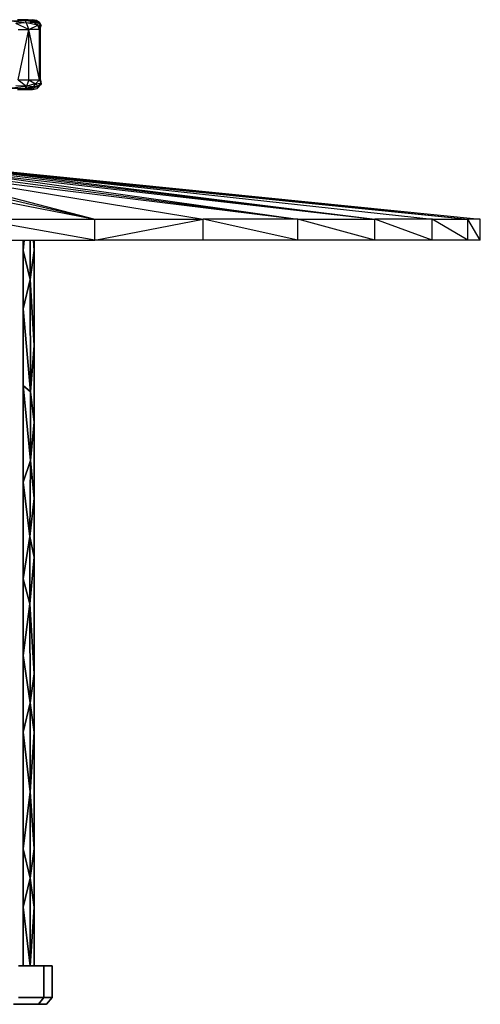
# Model space of a CAD drawing. Extents: x -805 to 3526, y -961 to 1039.
# Tile 25 of 256: x -765.076 to -764.838, y 35.416 to 35.926. Entities that reach past the tile are written whole.
import ezdxf

# ---------------------------------------------------------------- set-up
doc = ezdxf.new("R2010")
doc.units = 0
doc.layers.get('0').update_dxf_attribs({"color": 251})
doc.layers.add('Schnit 1 N', color=251, linetype='Continuous')

# ---------------------------------------------------------------- blocks, each defined once
blk = doc.blocks.new('Schnitt 1 N')
at = {"layer": 'Schnit 1 N'}
for p, q in [((-22491.54, -662.88), (-22484.27, -662.73)), ((-22491.54, -662.88), (-22483.6, -663.98)), ((-22484.38, -662.3), (-22488.27, -662.3)), ((-22484.27, -662.73), (-22488.27, -662.3)), ((-22482.73, -662.3), (-22484.95, -662.3)), ((-22484.38, -662.3), (-22480.5, -662.3)), ((-22480.07, -663.64), (-22484.38, -662.3)), ((-22477.58, -663.74), (-22484.38, -662.3)), ((-22484.38, -662.3), (-22484.27, -662.73)), ((-22483.6, -663.98), (-22484.27, -662.73)), ((-22480.07, -663.64), (-22484.27, -662.73)), ((-22482.73, -662.3), (-22480.5, -662.3)), ((-22478.5, -662.67), (-22480.5, -662.3)), ((-22477.58, -663.74), (-22480.5, -662.3)), ((-22476.74, -663.88), (-22478.5, -662.67)), ((-22478.5, -662.67), (-22477.58, -663.74)), ((-22483.6, -663.98), (-22489.07, -664.26)), ((-22482.45, -667.3), (-22489.07, -664.26)), ((-22487.92, -667.3), (-22482.45, -667.3)), ((-22487.92, -693.39), (-22482.45, -667.3)), ((-22483.6, -663.98), (-22480.07, -663.64)), ((-22482.45, -667.3), (-22483.6, -663.98)), ((-22477.8, -665.18), (-22483.6, -663.98)), ((-22482.45, -667.3), (-22477.8, -665.18)), ((-22482.45, -693.39), (-22482.45, -667.3)), ((-22476.98, -693.39), (-22482.45, -667.3)), ((-22476.98, -667.3), (-22482.45, -667.3)), ((-22477.8, -665.18), (-22480.07, -663.64)), ((-22480.07, -663.64), (-22477.58, -663.74)), ((-22476.74, -663.88), (-22477.85, -663.43)), ((-22477.8, -665.18), (-22477.58, -663.74)), ((-22476.98, -667.3), (-22477.8, -665.18)), ((-22475.97, -665.33), (-22477.8, -665.18)), ((-22476.74, -663.88), (-22477.58, -663.74)), ((-22475.97, -665.33), (-22477.58, -663.74)), ((-22476.98, -667.3), (-22475.97, -665.33)), ((-22476.98, -693.39), (-22476.98, -667.3)), ((-22476.98, -693.39), (-22476.72, -667.3)), ((-22476.74, -663.88), (-22475.97, -665.33)), ((-22476.7, -664.61), (-22476.74, -663.88)), ((-22476.72, -667.3), (-22476.67, -665)), ((-22476.72, -667.3), (-22475.97, -665.33)), ((-22476.72, -693.39), (-22476.72, -667.3)), ((-22476.45, -693.39), (-22476.72, -667.3)), ((-22476.45, -667.3), (-22476.67, -665)), ((-22476.45, -693.39), (-22476.45, -667.3)), ((-22487.92, -693.39), (-22482.45, -693.39)), ((-22487.92, -693.39), (-22483.6, -696.71)), ((-22482.45, -693.39), (-22483.6, -696.71)), ((-22482.45, -693.39), (-22476.98, -693.39)), ((-22482.45, -693.39), (-22478.95, -695.5)), ((-22476.98, -693.39), (-22478.95, -695.5)), ((-22476.98, -693.39), (-22476.18, -695.13)), ((-22476.72, -693.39), (-22476.18, -695.13)), ((-22476.72, -693.39), (-22476.07, -695.66)), ((-22476.72, -693.39), (-22476.45, -693.39)), ((-22476.45, -693.39), (-22476.07, -695.66)), ((-22492.65, -697.85), (-22483.6, -696.71)), ((-22492.65, -697.85), (-22484.58, -697.96)), ((-22483.6, -696.71), (-22489.18, -696.56)), ((-22488.27, -698.39), (-22484.58, -697.96)), ((-22488.27, -698.39), (-22484.38, -698.39)), ((-22483.6, -696.71), (-22484.58, -697.96)), ((-22480.23, -697.16), (-22484.58, -697.96)), ((-22484.38, -698.39), (-22484.58, -697.96)), ((-22484.38, -698.39), (-22477.58, -696.95)), ((-22484.38, -698.39), (-22480.23, -697.16)), ((-22484.38, -698.39), (-22478.15, -697.86)), ((-22484.38, -698.39), (-22480.5, -698.39)), ((-22478.95, -695.5), (-22483.6, -696.71)), ((-22480.23, -697.16), (-22483.6, -696.71)), ((-22482.73, -698.39), (-22483.59, -698.39)), ((-22480.5, -698.39), (-22482.73, -698.39)), ((-22480.5, -698.39), (-22478.15, -697.86)), ((-22478.95, -695.5), (-22480.23, -697.16)), ((-22477.58, -696.95), (-22480.23, -697.16)), ((-22478.95, -695.5), (-22476.18, -695.13)), ((-22477.58, -696.95), (-22478.95, -695.5)), ((-22476.07, -695.66), (-22478.15, -697.86)), ((-22477.58, -696.95), (-22478.15, -697.86)), ((-22477.58, -696.95), (-22476.18, -695.13)), ((-22477.58, -696.95), (-22476.07, -695.66)), ((-22476.07, -695.66), (-22477.38, -696.68)), ((-22476.18, -695.13), (-22476.07, -695.66)), ((-22575.88, -740.77), (-22448.28, -765.59)), ((-22555.13, -740.77), (-22448.28, -765.59)), ((-22544.54, -740.77), (-22448.28, -765.59)), ((-22544.54, -740.77), (-22343.2, -765.59)), ((-22544.54, -740.77), (-22392.11, -765.59)), ((-22531.84, -740.77), (-22343.2, -765.59)), ((-22519.15, -740.77), (-22343.2, -765.59)), ((-22519.15, -740.77), (-22303.22, -765.59)), ((-22510.68, -740.77), (-22303.22, -765.59)), ((-22502.21, -740.77), (-22273.53, -765.59)), ((-22502.21, -740.77), (-22303.22, -765.59)), ((-22502.21, -740.77), (-22255.14, -765.59)), ((-22498.79, -740.77), (-22255.14, -765.59)), ((-22495.36, -740.77), (-22248.67, -765.59)), ((-22495.36, -740.77), (-22255.14, -765.59)), ((-22448.28, -776.49), (-22509.81, -765.59)), ((-22509.81, -765.59), (-22448.28, -765.59)), ((-22448.28, -776.49), (-22448.28, -765.59)), ((-22448.28, -776.49), (-22392.11, -765.59)), ((-22448.28, -765.59), (-22392.11, -765.59)), ((-22343.2, -776.49), (-22392.11, -765.59)), ((-22392.11, -776.49), (-22392.11, -765.59)), ((-22343.2, -765.59), (-22392.11, -765.59)), ((-22303.22, -776.49), (-22343.2, -765.59)), ((-22343.2, -776.49), (-22343.2, -765.59)), ((-22343.2, -765.59), (-22303.22, -765.59)), ((-22273.53, -776.49), (-22303.22, -765.59)), ((-22303.22, -776.49), (-22303.22, -765.59)), ((-22273.53, -765.59), (-22303.22, -765.59)), ((-22255.14, -776.49), (-22273.53, -765.59)), ((-22273.53, -776.49), (-22273.53, -765.59)), ((-22273.53, -765.59), (-22255.14, -765.59)), ((-22248.67, -776.49), (-22255.14, -765.59)), ((-22255.14, -776.49), (-22255.14, -765.59)), ((-22248.67, -765.59), (-22255.14, -765.59)), ((-22248.67, -776.49), (-22248.67, -765.59)), ((-22509.81, -776.49), (-22448.28, -776.49)), ((-22485.44, -776.49), (-22485.44, -781.82)), ((-22485.44, -781.82), (-22484.78, -776.49)), ((-22484.78, -776.49), (-22485.44, -781.82)), ((-22485.44, -781.82), (-22485.44, -776.49)), ((-22481.74, -776.49), (-22481.74, -796.94)), ((-22481.74, -796.94), (-22481.74, -776.49)), ((-22480.02, -776.49), (-22479.65, -781.82)), ((-22479.65, -781.82), (-22480.02, -776.49)), ((-22479.65, -781.82), (-22479.65, -776.49)), ((-22479.65, -776.49), (-22479.65, -781.82)), ((-22392.11, -776.49), (-22448.28, -776.49)), ((-22398.28, -776.49), (-22399.62, -776.49)), ((-22343.2, -776.49), (-22392.11, -776.49)), ((-22348.78, -776.49), (-22352.43, -776.49)), ((-22303.22, -776.49), (-22343.2, -776.49)), ((-22307.68, -776.49), (-22313.86, -776.49)), ((-22273.53, -776.49), (-22303.22, -776.49)), ((-22276.89, -776.49), (-22285.21, -776.49)), ((-22255.14, -776.49), (-22273.53, -776.49)), ((-22262.78, -776.49), (-22267.47, -776.49)), ((-22248.67, -776.49), (-22255.14, -776.49)), ((-22481.74, -796.94), (-22485.44, -781.82)), ((-22485.44, -781.82), (-22485.44, -812.06)), ((-22485.44, -781.82), (-22481.74, -796.94)), ((-22485.44, -812.06), (-22485.44, -781.82)), ((-22481.74, -796.94), (-22479.65, -781.82)), ((-22479.65, -781.82), (-22481.74, -796.94)), ((-22479.65, -812.06), (-22479.65, -781.82)), ((-22479.65, -781.82), (-22479.65, -812.06)), ((-22481.74, -796.94), (-22485.44, -812.06)), ((-22485.44, -812.06), (-22481.74, -796.94)), ((-22481.51, -855.13), (-22481.74, -796.94)), ((-22481.74, -796.94), (-22479.65, -830.98)), ((-22481.74, -796.94), (-22481.51, -855.13)), ((-22479.65, -830.98), (-22481.74, -796.94)), ((-22485.44, -812.06), (-22481.51, -855.13)), ((-22481.51, -855.13), (-22485.44, -812.06)), ((-22485.44, -812.06), (-22485.44, -830.98)), ((-22485.44, -830.98), (-22485.44, -812.06)), ((-22479.65, -830.98), (-22479.65, -812.06)), ((-22479.65, -812.06), (-22479.65, -830.98)), ((-22485.44, -830.98), (-22485.44, -851.76)), ((-22485.44, -851.76), (-22485.44, -830.98)), ((-22479.65, -830.98), (-22481.51, -855.13)), ((-22481.51, -855.13), (-22479.65, -830.98)), ((-22479.65, -851.76), (-22479.65, -830.98)), ((-22479.65, -830.98), (-22479.65, -851.76)), ((-22481.48, -890.54), (-22485.44, -851.76)), ((-22485.44, -851.76), (-22485.44, -870.69)), ((-22485.44, -851.76), (-22481.51, -855.13)), ((-22485.44, -851.76), (-22481.48, -890.54)), ((-22481.51, -855.13), (-22485.44, -851.76)), ((-22485.44, -870.69), (-22485.44, -851.76)), ((-22479.65, -870.69), (-22481.51, -855.13)), ((-22481.51, -855.13), (-22481.48, -890.54)), ((-22481.48, -890.54), (-22481.51, -855.13)), ((-22481.51, -855.13), (-22479.65, -870.69)), ((-22479.65, -870.69), (-22479.65, -851.76)), ((-22479.65, -851.76), (-22479.65, -870.69)), ((-22485.44, -870.69), (-22485.44, -901.85)), ((-22485.42, -870.85), (-22485.44, -870.69)), ((-22485.44, -901.85), (-22485.44, -870.69)), ((-22485.44, -870.69), (-22485.42, -870.85)), ((-22481.48, -890.54), (-22479.65, -870.69)), ((-22479.65, -870.69), (-22481.48, -890.54)), ((-22479.65, -901.85), (-22479.65, -870.69)), ((-22479.65, -870.69), (-22479.65, -901.85)), ((-22485.44, -901.85), (-22481.48, -890.54)), ((-22481.48, -890.54), (-22485.44, -901.85)), ((-22481.48, -890.54), (-22481.85, -929.91)), ((-22481.85, -929.91), (-22481.48, -890.54)), ((-22481.48, -890.54), (-22479.65, -910.39)), ((-22479.65, -910.39), (-22481.48, -890.54)), ((-22481.85, -929.91), (-22485.44, -901.85)), ((-22485.44, -901.85), (-22485.44, -910.39)), ((-22485.44, -901.85), (-22481.85, -929.91)), ((-22485.44, -910.39), (-22485.44, -901.85)), ((-22479.65, -910.39), (-22479.65, -901.85)), ((-22479.65, -901.85), (-22479.65, -910.39)), ((-22485.44, -910.39), (-22485.44, -940.63)), ((-22485.44, -940.63), (-22485.44, -910.39)), ((-22481.85, -929.91), (-22479.65, -910.39)), ((-22479.65, -910.39), (-22481.85, -929.91)), ((-22479.65, -940.63), (-22479.65, -910.39)), ((-22479.65, -910.39), (-22479.65, -940.63)), ((-22485.44, -951.94), (-22481.85, -929.91)), ((-22481.85, -929.91), (-22485.44, -951.94)), ((-22481.85, -929.91), (-22481.88, -964.95)), ((-22481.88, -964.95), (-22481.85, -929.91)), ((-22479.65, -940.63), (-22481.85, -929.91)), ((-22481.85, -929.91), (-22479.65, -940.63)), ((-22485.44, -940.63), (-22485.44, -951.94)), ((-22485.44, -951.94), (-22485.44, -940.63)), ((-22481.88, -964.95), (-22479.65, -940.63)), ((-22479.65, -940.63), (-22481.88, -964.95)), ((-22479.65, -951.94), (-22479.65, -940.63)), ((-22479.65, -940.63), (-22479.65, -951.94)), ((-22485.44, -951.94), (-22481.88, -964.95)), ((-22481.88, -964.95), (-22485.44, -951.94)), ((-22485.44, -951.94), (-22485.44, -970.86)), ((-22485.44, -970.86), (-22485.44, -951.94)), ((-22479.65, -970.86), (-22479.65, -951.94)), ((-22479.65, -951.94), (-22479.65, -970.86)), ((-22485.44, -991.64), (-22481.88, -964.95)), ((-22481.88, -964.95), (-22485.44, -991.64)), ((-22479.65, -1001.1), (-22481.88, -964.95)), ((-22481.88, -964.95), (-22481.74, -1016.22)), ((-22481.88, -964.95), (-22479.65, -1001.1)), ((-22481.74, -1016.22), (-22481.88, -964.95)), ((-22485.44, -970.86), (-22485.44, -991.64)), ((-22485.44, -991.64), (-22485.44, -970.86)), ((-22479.65, -991.64), (-22479.65, -970.86)), ((-22479.65, -970.86), (-22479.65, -991.64)), ((-22481.74, -1016.22), (-22485.44, -991.64)), ((-22485.44, -991.64), (-22485.44, -1001.1)), ((-22485.44, -991.64), (-22481.74, -1016.22)), ((-22485.44, -1001.1), (-22485.44, -991.64)), ((-22479.65, -1001.1), (-22479.65, -991.64)), ((-22479.65, -991.64), (-22479.65, -1001.1)), ((-22485.44, -1001.1), (-22485.44, -1031.34)), ((-22485.44, -1031.34), (-22485.44, -1001.1)), ((-22479.65, -1001.1), (-22481.74, -1016.22)), ((-22481.74, -1016.22), (-22479.65, -1001.1)), ((-22479.65, -1031.34), (-22479.65, -1001.1)), ((-22479.65, -1001.1), (-22479.65, -1031.34)), ((-22485.44, -1031.34), (-22481.74, -1016.22)), ((-22481.74, -1016.22), (-22485.44, -1031.34)), ((-22479.65, -1031.34), (-22481.74, -1016.22)), ((-22481.74, -1016.22), (-22481.74, -1062.2)), ((-22481.74, -1016.22), (-22479.65, -1031.34)), ((-22481.74, -1062.2), (-22481.74, -1016.22)), ((-22481.74, -1062.2), (-22485.44, -1031.34)), ((-22485.44, -1031.34), (-22485.44, -1061.58)), ((-22485.44, -1031.34), (-22481.74, -1062.2)), ((-22485.44, -1061.58), (-22485.44, -1031.34)), ((-22479.65, -1031.34), (-22481.74, -1062.2)), ((-22481.74, -1062.2), (-22479.65, -1031.34)), ((-22479.65, -1061.58), (-22479.65, -1031.34)), ((-22479.65, -1031.34), (-22479.65, -1061.58)), ((-22485.44, -1061.58), (-22485.44, -1091.82)), ((-22485.44, -1091.82), (-22485.44, -1061.58)), ((-22481.74, -1062.2), (-22485.44, -1091.82)), ((-22485.44, -1091.82), (-22481.74, -1062.2)), ((-22479.65, -1091.82), (-22481.74, -1062.2)), ((-22481.74, -1062.2), (-22481.74, -1106.94)), ((-22481.74, -1106.94), (-22481.74, -1062.2)), ((-22481.74, -1062.2), (-22479.65, -1091.82)), ((-22479.65, -1091.82), (-22479.65, -1061.58)), ((-22479.65, -1061.58), (-22479.65, -1091.82)), ((-22485.44, -1091.82), (-22481.74, -1106.94)), ((-22481.74, -1106.94), (-22485.44, -1091.82)), ((-22485.44, -1091.82), (-22485.44, -1122.06)), ((-22485.44, -1122.06), (-22485.44, -1091.82)), ((-22479.65, -1091.82), (-22481.74, -1106.94)), ((-22481.74, -1106.94), (-22479.65, -1091.82)), ((-22479.65, -1122.06), (-22479.65, -1091.82)), ((-22479.65, -1091.82), (-22479.65, -1122.06)), ((-22481.74, -1106.94), (-22485.44, -1122.06)), ((-22485.44, -1122.06), (-22481.74, -1106.94)), ((-22481.74, -1106.94), (-22479.65, -1122.06)), ((-22481.74, -1152.3), (-22481.74, -1106.94)), ((-22479.65, -1122.06), (-22481.74, -1106.94)), ((-22481.74, -1106.94), (-22481.74, -1152.3)), ((-22485.44, -1122.06), (-22485.44, -1152.3)), ((-22481.74, -1152.3), (-22485.44, -1122.06)), ((-22485.44, -1122.06), (-22481.74, -1152.3)), ((-22485.44, -1152.3), (-22485.44, -1122.06)), ((-22479.65, -1122.06), (-22481.74, -1152.3)), ((-22481.74, -1152.3), (-22479.65, -1122.06)), ((-22479.65, -1152.3), (-22479.65, -1122.06)), ((-22479.65, -1122.06), (-22479.65, -1152.3)), ((-22487.84, -1152.3), (-22474.66, -1152.3)), ((-22474.66, -1152.3), (-22487.84, -1152.3)), ((-22474.66, -1152.3), (-22470.39, -1152.3)), ((-22470.39, -1152.3), (-22474.66, -1152.3)), ((-22474.66, -1152.3), (-22474.66, -1168.84)), ((-22474.66, -1168.84), (-22474.66, -1152.3)), ((-22470.39, -1152.3), (-22470.39, -1168.84)), ((-22470.39, -1168.84), (-22470.39, -1152.3)), ((-22483.92, -1172.3), (-22490.36, -1172.3)), ((-22490.36, -1172.3), (-22483.92, -1172.3)), ((-22487.84, -1168.84), (-22481.25, -1168.84)), ((-22481.25, -1168.84), (-22487.84, -1168.84)), ((-22477.47, -1172.3), (-22483.92, -1172.3)), ((-22483.92, -1172.3), (-22477.47, -1172.3)), ((-22481.25, -1168.84), (-22474.66, -1168.84)), ((-22474.66, -1168.84), (-22481.25, -1168.84)), ((-22474.66, -1168.84), (-22477.47, -1172.3)), ((-22477.47, -1172.3), (-22474.66, -1168.84)), ((-22475.38, -1172.3), (-22477.47, -1172.3)), ((-22477.47, -1172.3), (-22475.38, -1172.3)), ((-22473.29, -1172.3), (-22475.38, -1172.3)), ((-22475.38, -1172.3), (-22473.29, -1172.3)), ((-22474.66, -1168.84), (-22472.52, -1168.84)), ((-22472.52, -1168.84), (-22474.66, -1168.84)), ((-22470.39, -1168.84), (-22473.29, -1172.3)), ((-22473.29, -1172.3), (-22470.39, -1168.84)), ((-22472.52, -1168.84), (-22470.39, -1168.84)), ((-22470.39, -1168.84), (-22472.52, -1168.84))]:
    blk.add_line(p, q, dxfattribs=at)

msp = doc.modelspace()

# ---------------------------------------------------------------- block references
at = {"color": 251, "xscale": 0.001, "yscale": 0.001, "zscale": 0.001}
msp.add_blockref('Schnitt 1 N', (-742.58909, 36.58784), dxfattribs=at)

doc.saveas('drawing.dxf')
